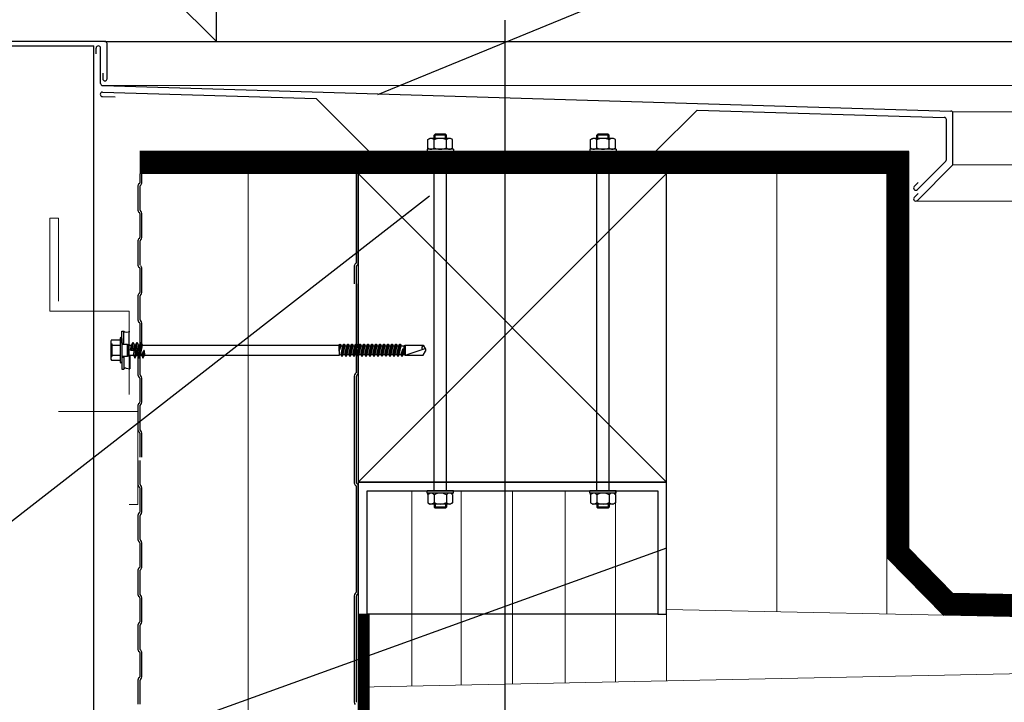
# Model space of a CAD drawing. Header units: millimetres. Extents: x -4835 to 23023, y -15404 to 3906.
# Tile 120 of 256: x 5074 to 5118, y -3478 to -3447. Entities that reach past the tile are written whole.
import ezdxf

# ---------------------------------------------------------------- set-up
doc = ezdxf.new("R2010")
doc.units = ezdxf.units.MM
doc.linetypes.add('ACAD_ISO03W100', pattern=[30, 12, -18])
doc.linetypes.add('DASHED', pattern=[19.05, 12.7, -6.35])
doc.layers.get('0').update_dxf_attribs({"lineweight": 9})
doc.layers.add('2D- Siatka Modularna', color=7, linetype='Continuous')
doc.layers.add('detale', color=7, linetype='Continuous')
for name, color, linetype, lineweight in [('a___cienka___0.15', 10, 'Continuous', 15), ('a___ocieplenie', 214, 'BATTING', 5), ('a___przekrojowa___0.5', 7, 'Continuous', 25), ('a___widokowa_0.25', 130, 'Continuous', 25)]:
    doc.layers.add(name, color=color, linetype=linetype, lineweight=lineweight)
doc.styles.get("Standard").update_dxf_attribs({"font": 'arial.ttf'})
doc.linetypes.add('BATTING', pattern='A,0.0001,-0.1,[134,ltypeshp.shx,S=0.1,R=0,X=-0.1,Y=0],-0.2,[134,ltypeshp.shx,S=0.1,R=180,X=0.1,Y=0],-0.1', length=0.4001)
doc.dimstyles.new('GENERATED_STYLE__100', dxfattribs={"dimtxt": 0.18, "dimasz": 1.824, "dimexe": 0.18, "dimexo": 0.0625, "dimgap": 0.09, "dimtad": 0, "dimtih": 1, "dimtoh": 1, "dimdec": 4, "dimzin": 0, "dimdsep": 46, "dimtxsty": 'Standard', "dimcen": 0.09, "dimadec": 0, "dimazin": 0, "dimtfac": 1, "dimtdec": 4, "dimtmove": 0, "dimatfit": 3, "dimldrblk": 'ARROWHEAD_5', "dimfxl": 1, "dimtolj": 1, "dimtzin": 0, "dimarcsym": 0})
doc.dimstyles.new('GENERATED_STYLE__86', dxfattribs={"dimtxt": 0.18, "dimasz": 1.368, "dimexe": 0.18, "dimexo": 0.0625, "dimgap": 0.09, "dimtad": 0, "dimtih": 1, "dimtoh": 1, "dimdec": 4, "dimzin": 0, "dimdsep": 46, "dimtxsty": 'Standard', "dimcen": 0.09, "dimadec": 0, "dimazin": 0, "dimtfac": 1, "dimtdec": 4, "dimtmove": 0, "dimatfit": 3, "dimldrblk": 'ARROWHEAD_5', "dimfxl": 1, "dimtolj": 1, "dimtzin": 0, "dimarcsym": 0})

# ---------------------------------------------------------------- blocks, each defined once
blk = doc.blocks.new('ARROWHEAD_5')
at = {"linetype": 'Continuous'}
blk.add_line((0, 0), (-1, 0), dxfattribs=at)
blk.add_solid([(-1, 0.2679), (0, 0), (-1, -0.2679), (-1, 0.2679)], dxfattribs=at)

msp = doc.modelspace()

# ---------------------------------------------------------------- linework, layer by layer
at = {"layer": '2D- Siatka Modularna', "color": 2, "lineweight": 25}
msp.add_line((5095.5785, -3446.6096), (5095.5785, -3664.3131), dxfattribs=at)
at = {"layer": 'a___cienka___0.15'}
for p, q in [((5077.3287, -3449.5803), (5162.7067, -3449.5803)), ((5115.9003, -3450.7657), (5162.7067, -3450.7657)), ((5115.9209, -3453.1766), (5162.7067, -3453.1766)), ((5079.0085, -3453.5774), (5112.9285, -3453.5774)), ((5102.9285, -3453.5774), (5088.9285, -3467.5774)), ((5088.9285, -3453.5774), (5102.9285, -3467.5774)), ((5112.9285, -3453.5774), (5112.9285, -3473.571)), ((5114.2415, -3454.8253), (5162.7067, -3454.8253)), ((5074.9285, -3459.8244), (5074.9285, -3455.5994)), ((5074.9285, -3455.5994), (5075.3285, -3455.5994)), ((5075.3285, -3455.5994), (5075.3285, -3459.3744)), ((5078.5285, -3459.8244), (5074.9285, -3459.8244)), ((5078.5285, -3463.5994), (5078.5285, -3459.8244)), ((5075.3285, -3464.3744), (5078.9285, -3464.3744)), ((5078.9285, -3464.3744), (5078.9285, -3468.5994)), ((5093.5995, -3467.9774), (5093.5995, -3476.7932)), ((5098.3234, -3467.9774), (5098.3234, -3476.698)), ((5078.5285, -3468.5994), (5078.9285, -3468.5994)), ((5112.9285, -3470.9996), (5115.508, -3473.6313)), ((5102.9285, -3473.3694), (5162.7067, -3474.5746)), ((5102.9285, -3473.5774), (5102.9285, -3476.6052)), ((5162.6966, -3475.4002), (5088.9184, -3476.8876))]:
    msp.add_line(p, q, dxfattribs=at)
for points in [[(5079.0085, -3453.0774), (5113.4285, -3453.0774), (5113.4285, -3470.7945), (5115.7001, -3473.1268), (5162.7067, -3474.0745)], [(5112.9285, -3472.8029), (5112.9285, -3453.5774)], [(5089.4287, -3473.5774), (5089.4281, -3496.8814)]]:
    msp.add_lwpolyline(points, dxfattribs=at)
at = {"layer": 'a___cienka___0.15', "linetype": 'DASHED', "ltscale": 0.2, "const_width": 0.5}
msp.add_lwpolyline([(5089.1787, -3473.5774), (5089.1781, -3496.8864)], dxfattribs=at)
at = {"layer": 'a___ocieplenie', "ltscale": 12}
for p, q in [((5083.9337, -3453.5774), (5083.9337, -3521.5258)), ((5107.9285, -3473.4702), (5107.9285, -3453.5774))]:
    msp.add_line(p, q, dxfattribs=at)
at = {"layer": 'a___ocieplenie', "ltscale": 5}
for p, q in [((5091.3629, -3467.9774), (5091.3629, -3476.8383)), ((5095.9285, -3467.9774), (5095.9285, -3476.7463)), ((5100.6012, -3467.9774), (5100.6012, -3476.6521))]:
    msp.add_line(p, q, dxfattribs=at)
at = {"layer": 'a___przekrojowa___0.5'}
for p, q in [((5077.4317, -3447.5774), (5068.8105, -3447.5774)), ((5071.9317, -3447.7774), (5076.9317, -3447.7774)), ((5076.9317, -3497.5774), (5076.9317, -3447.7774)), ((5077.0317, -3448.1339), (5077.0317, -3447.8774)), ((5077.2317, -3449.4804), (5077.2317, -3447.8774)), ((5077.5317, -3449.2714), (5077.5317, -3447.6774)), ((5077.3317, -3449.0149), (5077.3317, -3449.2714)), ((5077.5317, -3449.2714), (5077.5317, -3449.0149)), ((5077.3287, -3449.5803), (5115.8315, -3450.7354)), ((5077.3137, -3450.0801), (5077.8949, -3450.0975)), ((5077.3197, -3449.8802), (5087.0224, -3450.1713)), ((5089.4286, -3452.5774), (5087.0224, -3450.1713)), ((5102.4286, -3452.5774), (5104.3159, -3450.6901)), ((5104.3159, -3450.6901), (5115.5315, -3451.0265)), ((5115.6285, -3452.9418), (5115.6285, -3451.1265)), ((5115.9285, -3453.1383), (5115.9285, -3450.8354)), ((5113.9285, -3452.5774), (5079.0085, -3452.5774)), ((5113.9285, -3470.5912), (5113.9285, -3452.5774)), ((5114.3123, -3454.2995), (5115.5992, -3453.0125)), ((5114.3123, -3454.796), (5115.8992, -3453.209)), ((5079.0085, -3453.5934), (5079.0085, -3453.9905)), ((5079.1085, -3453.9905), (5079.1085, -3453.5934)), ((5088.8285, -3453.5934), (5088.8285, -3457.6374)), ((5088.9285, -3457.6374), (5088.9285, -3453.5934)), ((5078.9285, -3454.1381), (5078.9285, -3455.2365)), ((5078.9938, -3454.0259), (5078.9616, -3454.0582)), ((5079.0285, -3455.2365), (5079.0285, -3454.1381)), ((5079.0323, -3454.1289), (5079.0645, -3454.0966)), ((5114.3522, -3453.9767), (5114.1708, -3454.1581)), ((5114.3522, -3454.4732), (5114.1708, -3454.6546)), ((5078.9616, -3455.3164), (5078.9938, -3455.3487)), ((5079.0085, -3455.3841), (5079.0085, -3456.4825)), ((5079.0645, -3455.278), (5079.0323, -3455.2457)), ((5079.1085, -3456.4825), (5079.1085, -3455.3841)), ((5078.9285, -3456.6301), (5078.9285, -3457.7285)), ((5078.9938, -3456.5179), (5078.9616, -3456.5502)), ((5079.0285, -3457.7285), (5079.0285, -3456.6301)), ((5079.0323, -3456.6209), (5079.0645, -3456.5886)), ((5078.9616, -3457.8084), (5078.9938, -3457.8407)), ((5088.7485, -3457.7849), (5088.7485, -3458.5774)), ((5088.8247, -3457.6466), (5088.7924, -3457.6789)), ((5088.8247, -3457.6466), (5088.7924, -3457.6789)), ((5088.8485, -3458.5774), (5088.8485, -3457.7849)), ((5088.8631, -3457.7496), (5088.8954, -3457.7173)), ((5088.8631, -3457.7496), (5088.8954, -3457.7173)), ((5079.0085, -3457.8761), (5079.0085, -3458.9745)), ((5079.1085, -3458.9745), (5079.1085, -3457.8761)), ((5079.0085, -3458.5774), (5079.0085, -3458.9745)), ((5079.1085, -3458.9745), (5079.1085, -3458.5774)), ((5088.8285, -3458.5774), (5088.8285, -3462.6214)), ((5088.9285, -3462.6214), (5088.9285, -3458.5774)), ((5078.9285, -3459.1221), (5078.9285, -3460.2205)), ((5078.9285, -3459.1221), (5078.9285, -3460.2205)), ((5078.9938, -3459.0099), (5078.9616, -3459.0422)), ((5078.9938, -3459.0099), (5078.9616, -3459.0422)), ((5079.0285, -3460.2205), (5079.0285, -3459.1221)), ((5079.0285, -3460.2205), (5079.0285, -3459.1221)), ((5079.0323, -3459.1129), (5079.0645, -3459.0806)), ((5079.0323, -3459.1129), (5079.0645, -3459.0806)), ((5078.9616, -3460.3004), (5078.9938, -3460.3327)), ((5078.9616, -3460.3004), (5078.9938, -3460.3327)), ((5079.0085, -3460.3681), (5079.0085, -3461.4665)), ((5079.0085, -3460.3681), (5079.0085, -3461.4665)), ((5079.0645, -3460.262), (5079.0323, -3460.2297)), ((5079.0645, -3460.262), (5079.0323, -3460.2297)), ((5079.1085, -3461.4665), (5079.1085, -3460.3681)), ((5079.1085, -3461.4665), (5079.1085, -3460.3681)), ((5078.9285, -3461.6141), (5078.9285, -3462.7125)), ((5078.9938, -3461.4859), (5078.9616, -3461.5182)), ((5078.9938, -3461.5019), (5078.9616, -3461.5342)), ((5079.0285, -3462.7125), (5079.0285, -3461.6141)), ((5079.0323, -3461.5889), (5079.0645, -3461.5566)), ((5079.0323, -3461.6049), (5079.0645, -3461.5726)), ((5079.0645, -3462.754), (5079.0323, -3462.7217)), ((5088.8247, -3462.6306), (5088.7924, -3462.6629)), ((5088.8631, -3462.7336), (5088.8954, -3462.7013)), ((5078.9616, -3462.7924), (5078.9938, -3462.8247)), ((5079.0085, -3462.8601), (5079.0085, -3463.9585)), ((5079.1085, -3463.9585), (5079.1085, -3462.8601)), ((5088.7485, -3462.7689), (5088.7485, -3467.6064)), ((5088.8485, -3467.6064), (5088.8485, -3462.7689)), ((5078.9938, -3463.9939), (5078.9616, -3464.0262)), ((5079.0323, -3464.0969), (5079.0645, -3464.0646)), ((5078.9285, -3464.1061), (5078.9285, -3465.2045)), ((5079.0285, -3465.2045), (5079.0285, -3464.1061)), ((5078.9616, -3465.2844), (5078.9938, -3465.3167)), ((5079.0085, -3465.3521), (5079.0085, -3466.4505)), ((5079.0645, -3465.246), (5079.0323, -3465.2137)), ((5079.1085, -3466.4505), (5079.1085, -3465.3521)), ((5078.9285, -3466.5981), (5078.9285, -3467.6965)), ((5079.0285, -3467.6965), (5079.0285, -3466.5981)), ((5088.8954, -3467.674), (5088.8631, -3467.6418)), ((5078.9616, -3467.7764), (5078.9938, -3467.8087)), ((5079.0085, -3467.8441), (5079.0085, -3468.9425)), ((5079.0645, -3467.738), (5079.0323, -3467.7057)), ((5079.1085, -3468.9425), (5079.1085, -3467.8441)), ((5088.7924, -3467.7125), (5088.8247, -3467.7447)), ((5088.8285, -3467.7539), (5088.8285, -3472.5914)), ((5088.9285, -3472.5914), (5088.9285, -3467.7539)), ((5078.9938, -3468.9779), (5078.9616, -3469.0102)), ((5078.9285, -3469.0901), (5078.9285, -3470.1885)), ((5079.0285, -3470.1885), (5079.0285, -3469.0901)), ((5079.0323, -3469.0809), (5079.0645, -3469.0486)), ((5078.9616, -3470.2684), (5078.9938, -3470.3007)), ((5079.0085, -3470.3361), (5079.0085, -3471.4345)), ((5079.0645, -3470.23), (5079.0323, -3470.1977)), ((5079.1085, -3471.4345), (5079.1085, -3470.3361)), ((5078.9285, -3471.5821), (5078.9285, -3472.6805)), ((5078.9938, -3471.4699), (5078.9616, -3471.5022)), ((5079.0285, -3472.6805), (5079.0285, -3471.5821)), ((5079.0323, -3471.5729), (5079.0645, -3471.5406)), ((5078.9616, -3472.7604), (5078.9938, -3472.7927)), ((5079.0085, -3472.8281), (5079.0085, -3473.9265)), ((5079.0645, -3472.722), (5079.0323, -3472.6897)), ((5079.1085, -3473.9265), (5079.1085, -3472.8281)), ((5088.7485, -3472.7389), (5088.7485, -3477.5764)), ((5088.8247, -3472.6006), (5088.7924, -3472.6329)), ((5088.8485, -3477.5764), (5088.8485, -3472.7389)), ((5088.8631, -3472.7036), (5088.8954, -3472.6713)), ((5078.9285, -3474.0741), (5078.9285, -3475.1725)), ((5078.9938, -3473.9619), (5078.9616, -3473.9942)), ((5079.0285, -3475.1725), (5079.0285, -3474.0741)), ((5079.0323, -3474.0649), (5079.0645, -3474.0326)), ((5078.9616, -3475.2524), (5078.9938, -3475.2847)), ((5079.0645, -3475.214), (5079.0323, -3475.1817)), ((5079.0085, -3475.3201), (5079.0085, -3476.4185)), ((5079.1085, -3476.4185), (5079.1085, -3475.3201)), ((5078.9285, -3476.5661), (5078.9285, -3477.6645)), ((5078.9938, -3476.4539), (5078.9616, -3476.4862)), ((5079.0285, -3477.6645), (5079.0285, -3476.5661)), ((5079.0323, -3476.5569), (5079.0645, -3476.5246))]:
    msp.add_line(p, q, dxfattribs=at)
msp.add_lwpolyline([(5088.9285, -3473.5774), (5089.3285, -3473.5774), (5089.3285, -3467.9774), (5102.5285, -3467.9774), (5102.5285, -3473.5774), (5102.9285, -3473.5774), (5102.9285, -3467.5774), (5088.9285, -3467.5774)], close=True, dxfattribs=at)
msp.add_lwpolyline([(5162.7067, -3473.5744), (5115.9281, -3472.6313), (5113.9285, -3470.5912)], dxfattribs=at)
for centre, radius, start, end in [((5077.1317, -3447.8774), 0.1, 0, 180), ((5077.4317, -3447.6774), 0.1, 0, 90), ((5077.4317, -3449.2714), 0.1, 180, 0), ((5077.3317, -3449.4804), 0.1, 180, 268.28164), ((5077.3167, -3449.9801), 0.1, 88.28164, 268.28164), ((5115.5285, -3451.1265), 0.1, 0, 88.28164), ((5115.8285, -3450.8354), 0.1, 0, 88.28164), ((5115.5285, -3452.9418), 0.1, 315, 0), ((5115.8285, -3453.1383), 0.1, 315, 0), ((5079.0415, -3454.1381), 0.113, 134.99999, 179.99999), ((5078.9585, -3453.9905), 0.05, 315.00002, 0.00002), ((5079.0415, -3454.1381), 0.013, 135, 180), ((5078.9585, -3453.9905), 0.15, 315, 0), ((5114.2415, -3454.2288), 0.1, 135, 315), ((5114.2415, -3454.7253), 0.1, 135, 315), ((5079.0415, -3455.2365), 0.113, 179.99997, 224.99997), ((5078.9585, -3455.3841), 0.05, 0.00008, 45.00008), ((5079.0415, -3455.2365), 0.013, 180, 225), ((5078.9585, -3455.3841), 0.15, 0, 45), ((5078.9585, -3456.4825), 0.05, 315.00002, 0.00002), ((5078.9585, -3456.4825), 0.15, 315, 0), ((5079.0415, -3456.6301), 0.113, 134.99999, 179.99999), ((5079.0415, -3456.6301), 0.013, 135, 180), ((5079.0415, -3457.7285), 0.113, 179.99997, 224.99997), ((5078.9585, -3457.8761), 0.15, 0, 45), ((5088.8985, -3457.7849), 0.15, 134.99993, 180), ((5088.8985, -3457.7849), 0.15, 134.99993, 180), ((5088.8155, -3457.6374), 0.013, 314.99993, 0), ((5088.8155, -3457.6374), 0.013, 314.99993, 0), ((5088.8985, -3457.7849), 0.05, 135, 180), ((5088.8985, -3457.7849), 0.05, 135, 180), ((5088.8155, -3457.6374), 0.113, 315.00003, 0.00003), ((5088.8155, -3457.6374), 0.113, 315.00003, 0.00003), ((5078.9585, -3457.8761), 0.05, 0.00008, 45.00008), ((5079.0415, -3459.1221), 0.113, 134.99999, 179.99999), ((5079.0415, -3459.1221), 0.113, 134.99999, 179.99999), ((5078.9585, -3458.9745), 0.05, 315.00002, 0.00002), ((5078.9585, -3458.9745), 0.05, 315.00002, 0.00002), ((5079.0415, -3459.1221), 0.013, 135, 180), ((5079.0415, -3459.1221), 0.013, 135, 180), ((5078.9585, -3458.9745), 0.15, 315, 0), ((5078.9585, -3458.9745), 0.15, 315, 0), ((5079.0415, -3460.2205), 0.113, 179.99997, 224.99997), ((5079.0415, -3460.2205), 0.113, 179.99997, 224.99997), ((5078.9585, -3460.3681), 0.05, 0.00008, 45.00008), ((5078.9585, -3460.3681), 0.05, 0.00008, 45.00008), ((5079.0415, -3460.2205), 0.013, 180, 225), ((5079.0415, -3460.2205), 0.013, 180, 225), ((5078.9585, -3460.3681), 0.15, 0, 45), ((5078.9585, -3460.3681), 0.15, 0, 45), ((5079.0415, -3461.5981), 0.113, 134.99999, 179.99999), ((5079.0415, -3461.6141), 0.113, 134.99999, 179.99999), ((5078.9585, -3461.4505), 0.05, 315.00002, 0.00002), ((5078.9585, -3461.4665), 0.05, 315.00002, 0.00002), ((5079.0415, -3461.5981), 0.013, 135, 180), ((5079.0415, -3461.6141), 0.013, 135, 180), ((5078.9585, -3461.4505), 0.15, 315, 0), ((5078.9585, -3461.4665), 0.15, 315, 0), ((5079.0415, -3462.7125), 0.113, 179.99997, 224.99997), ((5079.0415, -3462.7125), 0.013, 180, 225), ((5078.9585, -3462.8601), 0.15, 0, 45), ((5088.8985, -3462.7689), 0.15, 134.99993, 180), ((5088.8155, -3462.6214), 0.013, 314.99993, 0), ((5088.8985, -3462.7689), 0.05, 135, 180), ((5088.8155, -3462.6214), 0.113, 315.00003, 0.00003), ((5078.9585, -3462.8601), 0.05, 0.00008, 45.00008), ((5079.0415, -3464.1061), 0.113, 134.99999, 179.99999), ((5078.9585, -3463.9585), 0.05, 315.00002, 0.00002), ((5078.9585, -3463.9585), 0.15, 315, 0), ((5079.0415, -3464.1061), 0.013, 135, 180), ((5079.0415, -3465.2045), 0.113, 179.99997, 224.99997), ((5078.9585, -3465.3521), 0.05, 0.00008, 45.00008), ((5079.0415, -3465.2045), 0.013, 180, 225), ((5078.9585, -3465.3521), 0.15, 0, 45), ((5088.8985, -3467.6064), 0.15, 180, 224.99994), ((5088.8985, -3467.6064), 0.05, 180.00008, 225.00008), ((5079.0415, -3467.6965), 0.113, 179.99997, 224.99997), ((5078.9585, -3467.8441), 0.05, 0.00008, 45.00008), ((5079.0415, -3467.6965), 0.013, 180, 225), ((5078.9585, -3467.8441), 0.15, 0, 45), ((5088.8155, -3467.7539), 0.013, 0, 44.99994), ((5088.8155, -3467.7539), 0.113, 0, 45), ((5079.0415, -3469.0901), 0.113, 134.99999, 179.99999), ((5078.9585, -3468.9425), 0.05, 315.00002, 0.00002), ((5078.9585, -3468.9425), 0.15, 315, 0), ((5079.0415, -3469.0901), 0.013, 135, 180), ((5079.0415, -3470.1885), 0.113, 179.99997, 224.99997), ((5078.9585, -3470.3361), 0.05, 0.00008, 45.00008), ((5079.0415, -3470.1885), 0.013, 180, 225), ((5078.9585, -3470.3361), 0.15, 0, 45), ((5079.0415, -3471.5821), 0.113, 134.99999, 179.99999), ((5078.9585, -3471.4345), 0.05, 315.00002, 0.00002), ((5079.0415, -3471.5821), 0.013, 135, 180), ((5078.9585, -3471.4345), 0.15, 315, 0), ((5079.0415, -3472.6805), 0.113, 179.99997, 224.99997), ((5078.9585, -3472.8281), 0.05, 0.00008, 45.00008), ((5079.0415, -3472.6805), 0.013, 180, 225), ((5078.9585, -3472.8281), 0.15, 0, 45), ((5088.8985, -3472.7389), 0.15, 134.99993, 180), ((5088.8155, -3472.5914), 0.013, 314.99993, 0), ((5088.8985, -3472.7389), 0.05, 135, 180), ((5088.8155, -3472.5914), 0.113, 315.00003, 0.00003), ((5078.9585, -3473.9265), 0.05, 315.00002, 0.00002), ((5078.9585, -3473.9265), 0.15, 315, 0), ((5079.0415, -3474.0741), 0.113, 134.99999, 179.99999), ((5079.0415, -3474.0741), 0.013, 135, 180), ((5079.0415, -3475.1725), 0.113, 179.99997, 224.99997), ((5079.0415, -3475.1725), 0.013, 180, 225), ((5078.9585, -3475.3201), 0.15, 0, 45), ((5078.9585, -3475.3201), 0.05, 0.00008, 45.00008), ((5079.0415, -3476.5661), 0.113, 134.99999, 179.99999), ((5078.9585, -3476.4185), 0.05, 315.00002, 0.00002), ((5079.0415, -3476.5661), 0.013, 135, 180), ((5078.9585, -3476.4185), 0.15, 315, 0), ((5088.8985, -3477.5764), 0.15, 180, 224.99994)]:
    msp.add_arc(centre, radius, start, end, dxfattribs=at)
at = {"layer": 'a___widokowa_0.25'}
for p, q in [((5077.4317, -3447.5774), (5162.7067, -3447.5774)), ((5088.9285, -3467.5774), (5088.9287, -3659.3131)), ((5102.5285, -3473.5774), (5089.3285, -3473.5774))]:
    msp.add_line(p, q, dxfattribs=at)
at = {"layer": 'a___widokowa_0.25', "linetype": 'DASHED', "ltscale": 0.2, "const_width": 0.5}
msp.add_lwpolyline([(5079.0085, -3452.8274), (5113.6785, -3452.8274), (5113.6785, -3470.6933), (5115.821, -3472.8792), (5162.7067, -3473.8244)], dxfattribs=at)
at = {"layer": 'a___widokowa_0.25', "linetype": 'ACAD_ISO03W100', "ltscale": 0.2, "const_width": 0.5}
msp.add_lwpolyline([(5079.0085, -3453.3274), (5113.1785, -3453.3274), (5113.1785, -3470.8975), (5115.6069, -3473.3749), (5162.7067, -3474.3245)], dxfattribs=at)
at = {"layer": 'a___widokowa_0.25'}
msp.add_lwpolyline([(5088.9285, -3467.5774), (5102.9285, -3467.5774), (5102.9285, -3453.5774), (5088.9285, -3453.5774)], close=True, dxfattribs=at)
at = {"layer": 'detale'}
for p, q in [((5082.4908, -3447.5774), (5082.4908, -3443.5774)), ((5082.4908, -3447.5774), (5080.4908, -3445.5774)), ((5092.0867, -3452.0316), (5092.1805, -3451.9774)), ((5093.1221, -3451.9774), (5092.1805, -3451.9774)), ((5092.369, -3451.8363), (5092.4142, -3451.7911)), ((5092.9337, -3451.8363), (5092.369, -3451.8363)), ((5092.369, -3451.9774), (5092.369, -3451.8363)), ((5092.8885, -3451.7911), (5092.4142, -3451.7911)), ((5092.4142, -3451.9774), (5092.4142, -3451.7911)), ((5092.8885, -3451.9774), (5092.8885, -3451.7911)), ((5092.9337, -3451.8363), (5092.8885, -3451.7911)), ((5092.9337, -3451.9774), (5092.9337, -3451.8363)), ((5093.216, -3452.0316), (5093.1221, -3451.9774)), ((5099.4787, -3452.0316), (5099.5726, -3451.9774)), ((5100.5142, -3451.9774), (5099.5726, -3451.9774)), ((5099.761, -3451.8363), (5099.8062, -3451.7911)), ((5100.3257, -3451.8363), (5099.761, -3451.8363)), ((5099.761, -3451.9774), (5099.761, -3451.8363)), ((5100.2805, -3451.7911), (5099.8062, -3451.7911)), ((5099.8062, -3451.9774), (5099.8062, -3451.7911)), ((5100.2805, -3451.9774), (5100.2805, -3451.7911)), ((5100.3257, -3451.8363), (5100.2805, -3451.7911)), ((5100.3257, -3451.9774), (5100.3257, -3451.8363)), ((5100.608, -3452.0316), (5100.5142, -3451.9774)), ((5093.2513, -3452.4715), (5092.0514, -3452.4715)), ((5092.0514, -3452.4715), (5092.0514, -3452.5774)), ((5092.0867, -3452.4173), (5092.0867, -3452.0316)), ((5092.0867, -3452.4173), (5092.1805, -3452.4715)), ((5092.0876, -3452.4178), (5092.0876, -3452.4715)), ((5093.1221, -3452.4715), (5092.1805, -3452.4715)), ((5092.369, -3452.401), (5092.369, -3452.048)), ((5092.9337, -3452.401), (5092.9337, -3452.048)), ((5093.216, -3452.4173), (5093.1221, -3452.4715)), ((5093.216, -3452.4173), (5093.216, -3452.0316)), ((5093.2513, -3452.4715), (5093.2513, -3452.5774)), ((5100.6433, -3452.4715), (5099.4434, -3452.4715)), ((5099.4434, -3452.4715), (5099.4434, -3452.5774)), ((5099.4787, -3452.4173), (5099.4787, -3452.0316)), ((5099.4787, -3452.4173), (5099.5726, -3452.4715)), ((5099.4796, -3452.4178), (5099.4796, -3452.4715)), ((5100.5142, -3452.4715), (5099.5726, -3452.4715)), ((5099.761, -3452.401), (5099.761, -3452.048)), ((5100.3257, -3452.401), (5100.3257, -3452.048)), ((5100.608, -3452.4173), (5100.5142, -3452.4715)), ((5100.608, -3452.4173), (5100.608, -3452.0316)), ((5100.6433, -3452.4715), (5100.6433, -3452.5774)), ((5093.2513, -3452.5774), (5092.0514, -3452.5774)), ((5100.6433, -3452.5774), (5099.4434, -3452.5774)), ((5078.1949, -3461.2763), (5078.1949, -3460.7285)), ((5078.1949, -3460.7285), (5078.2949, -3460.7285)), ((5078.2949, -3461.2763), (5078.2949, -3460.7285)), ((5078.3969, -3460.7738), (5078.5549, -3460.7459)), ((5078.5285, -3461.3309), (5078.5285, -3460.7459)), ((5077.6948, -3461.2447), (5077.6948, -3461.9371)), ((5077.6948, -3461.2895), (5077.7448, -3461.3029)), ((5077.7304, -3461.1293), (5078.0949, -3461.1293)), ((5077.7304, -3461.3601), (5078.1149, -3461.3601)), ((5077.7448, -3461.3029), (5077.7448, -3461.879)), ((5078.1149, -3461.0559), (5078.1149, -3461.5909)), ((5078.1949, -3461.0559), (5078.1949, -3461.5909)), ((5078.1949, -3461.185), (5078.1949, -3461.5909)), ((5078.1949, -3461.2763), (5078.2949, -3461.2763)), ((5078.2249, -3461.3149), (5078.4439, -3461.3149)), ((5078.4439, -3461.3149), (5078.4949, -3461.3659)), ((5078.4439, -3461.3149), (5078.4439, -3461.8669)), ((5078.4442, -3461.3383), (5078.5285, -3461.3309)), ((5078.4949, -3461.3659), (5078.4949, -3461.8159)), ((5078.4949, -3461.3659), (5078.6401, -3461.3659)), ((5078.5285, -3461.3309), (5078.5285, -3461.3659)), ((5078.5949, -3461.5909), (5078.6401, -3461.3659)), ((5078.6401, -3461.3659), (5078.6961, -3461.2459)), ((5078.6508, -3461.5909), (5078.6961, -3461.2459)), ((5078.6658, -3461.5909), (5078.7111, -3461.2459)), ((5078.6961, -3461.2459), (5078.7111, -3461.2459)), ((5078.7111, -3461.2459), (5078.767, -3461.3659)), ((5078.7218, -3461.5909), (5078.767, -3461.3659)), ((5078.7306, -3461.8159), (5078.8211, -3461.3659)), ((5078.767, -3461.3659), (5078.8211, -3461.3659)), ((5078.7866, -3461.9359), (5078.8771, -3461.2459)), ((5078.8016, -3461.9359), (5078.8921, -3461.2459)), ((5078.8211, -3461.3659), (5078.8771, -3461.2459)), ((5078.8575, -3461.8159), (5078.9481, -3461.3659)), ((5078.8771, -3461.2459), (5078.8921, -3461.2459)), ((5078.8921, -3461.2459), (5078.9481, -3461.3659)), ((5078.9116, -3461.8159), (5079.0021, -3461.3659)), ((5078.9481, -3461.3659), (5079.0021, -3461.3659)), ((5078.9676, -3461.9359), (5079.0581, -3461.2459)), ((5078.9826, -3461.9359), (5079.0731, -3461.2459)), ((5079.0021, -3461.3659), (5079.0581, -3461.2459)), ((5079.0386, -3461.8159), (5079.1291, -3461.3659)), ((5079.0581, -3461.2459), (5079.0731, -3461.2459)), ((5079.0731, -3461.2459), (5079.1291, -3461.3659)), ((5079.1291, -3461.3659), (5088.071, -3461.3659)), ((5088.0622, -3461.6358), (5088.1149, -3461.3159)), ((5088.0622, -3461.6358), (5088.0999, -3461.3159)), ((5088.0622, -3461.6358), (5088.071, -3461.3659)), ((5088.0622, -3461.6358), (5088.1582, -3461.3909)), ((5088.071, -3461.3659), (5088.0999, -3461.3159)), ((5088.1149, -3461.3159), (5088.1582, -3461.3909)), ((5088.1471, -3461.7909), (5088.2376, -3461.3909)), ((5088.1582, -3461.3909), (5088.2376, -3461.3909)), ((5088.1904, -3461.8659), (5088.2809, -3461.3159)), ((5088.2054, -3461.8659), (5088.2959, -3461.3159)), ((5088.2376, -3461.3909), (5088.2809, -3461.3159)), ((5088.2487, -3461.7909), (5088.3392, -3461.3909)), ((5088.2809, -3461.3159), (5088.2959, -3461.3159)), ((5088.2959, -3461.3159), (5088.3392, -3461.3909)), ((5088.3281, -3461.7909), (5088.4186, -3461.3909)), ((5088.3392, -3461.3909), (5088.4186, -3461.3909)), ((5088.3714, -3461.8659), (5088.4619, -3461.3159)), ((5088.3864, -3461.8659), (5088.4769, -3461.3159)), ((5088.4186, -3461.3909), (5088.4619, -3461.3159)), ((5088.4297, -3461.7909), (5088.5202, -3461.3909)), ((5088.4619, -3461.3159), (5088.4769, -3461.3159)), ((5088.4769, -3461.3159), (5088.5202, -3461.3909)), ((5088.5091, -3461.7909), (5088.5996, -3461.3909)), ((5088.5202, -3461.3909), (5088.5996, -3461.3909)), ((5088.5524, -3461.8659), (5088.6429, -3461.3159)), ((5088.5674, -3461.8659), (5088.6579, -3461.3159)), ((5088.5996, -3461.3909), (5088.6429, -3461.3159)), ((5088.6107, -3461.7909), (5088.7012, -3461.3909)), ((5088.6429, -3461.3159), (5088.6579, -3461.3159)), ((5088.6579, -3461.3159), (5088.7012, -3461.3909)), ((5088.6901, -3461.7909), (5088.7806, -3461.3909)), ((5088.7012, -3461.3909), (5088.7806, -3461.3909)), ((5088.7334, -3461.8659), (5088.8239, -3461.3159)), ((5088.7484, -3461.8659), (5088.8389, -3461.3159)), ((5088.7806, -3461.3909), (5088.8239, -3461.3159)), ((5088.7917, -3461.7909), (5088.8822, -3461.3909)), ((5088.8239, -3461.3159), (5088.8389, -3461.3159)), ((5088.8389, -3461.3159), (5088.8822, -3461.3909)), ((5088.8711, -3461.7909), (5088.9616, -3461.3909)), ((5088.8822, -3461.3909), (5088.9616, -3461.3909)), ((5088.9144, -3461.8659), (5089.0049, -3461.3159)), ((5088.9294, -3461.8659), (5089.0199, -3461.3159)), ((5088.9616, -3461.3909), (5089.0049, -3461.3159)), ((5088.9727, -3461.7909), (5089.0632, -3461.3909)), ((5089.0049, -3461.3159), (5089.0199, -3461.3159)), ((5089.0199, -3461.3159), (5089.0632, -3461.3909)), ((5089.0521, -3461.7909), (5089.1426, -3461.3909)), ((5089.0632, -3461.3909), (5089.1426, -3461.3909)), ((5089.0954, -3461.8659), (5089.1859, -3461.3159)), ((5089.1104, -3461.8659), (5089.2009, -3461.3159)), ((5089.1426, -3461.3909), (5089.1859, -3461.3159)), ((5089.1537, -3461.7909), (5089.2442, -3461.3909)), ((5089.1859, -3461.3159), (5089.2009, -3461.3159)), ((5089.2009, -3461.3159), (5089.2442, -3461.3909)), ((5089.2331, -3461.7909), (5089.3236, -3461.3909)), ((5089.2442, -3461.3909), (5089.3236, -3461.3909)), ((5089.2764, -3461.8659), (5089.3669, -3461.3159)), ((5089.2914, -3461.8659), (5089.3819, -3461.3159)), ((5089.3236, -3461.3909), (5089.3669, -3461.3159)), ((5089.3347, -3461.7909), (5089.4252, -3461.3909)), ((5089.3669, -3461.3159), (5089.3819, -3461.3159)), ((5089.3819, -3461.3159), (5089.4252, -3461.3909)), ((5089.4141, -3461.7909), (5089.5046, -3461.3909)), ((5089.4252, -3461.3909), (5089.5046, -3461.3909)), ((5089.4574, -3461.8659), (5089.5479, -3461.3159)), ((5089.4724, -3461.8659), (5089.5629, -3461.3159)), ((5089.5046, -3461.3909), (5089.5479, -3461.3159)), ((5089.5157, -3461.7909), (5089.6062, -3461.3909)), ((5089.5479, -3461.3159), (5089.5629, -3461.3159)), ((5089.5629, -3461.3159), (5089.6062, -3461.3909)), ((5089.5951, -3461.7909), (5089.6856, -3461.3909)), ((5089.6062, -3461.3909), (5089.6856, -3461.3909)), ((5089.6384, -3461.8659), (5089.7289, -3461.3159)), ((5089.6534, -3461.8659), (5089.7439, -3461.3159)), ((5089.6856, -3461.3909), (5089.7289, -3461.3159)), ((5089.6967, -3461.7909), (5089.7872, -3461.3909)), ((5089.7289, -3461.3159), (5089.7439, -3461.3159)), ((5089.7439, -3461.3159), (5089.7872, -3461.3909)), ((5089.7761, -3461.7909), (5089.8666, -3461.3909)), ((5089.7872, -3461.3909), (5089.8666, -3461.3909)), ((5089.8194, -3461.8659), (5089.9099, -3461.3159)), ((5089.8344, -3461.8659), (5089.9249, -3461.3159)), ((5089.8666, -3461.3909), (5089.9099, -3461.3159)), ((5089.8777, -3461.7909), (5089.9682, -3461.3909)), ((5089.9099, -3461.3159), (5089.9249, -3461.3159)), ((5089.9249, -3461.3159), (5089.9682, -3461.3909)), ((5089.9571, -3461.7909), (5090.0476, -3461.3909)), ((5089.9682, -3461.3909), (5090.0476, -3461.3909)), ((5090.0004, -3461.8659), (5090.0909, -3461.3159)), ((5090.0154, -3461.8659), (5090.1059, -3461.3159)), ((5090.0476, -3461.3909), (5090.0909, -3461.3159)), ((5090.0587, -3461.7909), (5090.1493, -3461.3909)), ((5090.0909, -3461.3159), (5090.1059, -3461.3159)), ((5090.1059, -3461.3159), (5090.1493, -3461.3909)), ((5090.1381, -3461.7909), (5090.2287, -3461.3909)), ((5090.1493, -3461.3909), (5090.2287, -3461.3909)), ((5090.1815, -3461.8659), (5090.272, -3461.3159)), ((5090.1965, -3461.8659), (5090.287, -3461.3159)), ((5090.2287, -3461.3909), (5090.272, -3461.3159)), ((5090.2398, -3461.7909), (5090.3303, -3461.3909)), ((5090.272, -3461.3159), (5090.287, -3461.3159)), ((5090.287, -3461.3159), (5090.3303, -3461.3909)), ((5090.3192, -3461.7909), (5090.4097, -3461.3909)), ((5090.3303, -3461.3909), (5090.4097, -3461.3909)), ((5090.3625, -3461.8659), (5090.453, -3461.3159)), ((5090.3775, -3461.8659), (5090.468, -3461.3159)), ((5090.4097, -3461.3909), (5090.453, -3461.3159)), ((5090.4208, -3461.7909), (5090.5113, -3461.3909)), ((5090.453, -3461.3159), (5090.468, -3461.3159)), ((5090.468, -3461.3159), (5090.5113, -3461.3909)), ((5090.5002, -3461.7909), (5090.5907, -3461.3909)), ((5090.5113, -3461.3909), (5090.5907, -3461.3909)), ((5090.5435, -3461.8659), (5090.634, -3461.3159)), ((5090.5585, -3461.8659), (5090.649, -3461.3159)), ((5090.5907, -3461.3909), (5090.634, -3461.3159)), ((5090.6018, -3461.7909), (5090.6923, -3461.3909)), ((5090.634, -3461.3159), (5090.649, -3461.3159)), ((5090.649, -3461.3159), (5090.6923, -3461.3909)), ((5090.6812, -3461.7909), (5090.7717, -3461.3909)), ((5090.6923, -3461.3909), (5090.7717, -3461.3909)), ((5090.7245, -3461.8659), (5090.815, -3461.3159)), ((5090.7395, -3461.8659), (5090.83, -3461.3159)), ((5090.7717, -3461.3909), (5090.815, -3461.3159)), ((5090.7828, -3461.7909), (5090.8733, -3461.3909)), ((5090.815, -3461.3159), (5090.83, -3461.3159)), ((5090.83, -3461.3159), (5090.8733, -3461.3909)), ((5090.8733, -3461.3909), (5091.0008, -3461.3909)), ((5091.0008, -3461.3909), (5091.0571, -3461.3584)), ((5091.0008, -3461.3909), (5091.0008, -3461.7909)), ((5091.0571, -3461.3584), (5091.88, -3461.3584)), ((5091.0571, -3461.3584), (5091.0571, -3461.8234)), ((5091.88, -3461.3584), (5091.9854, -3461.5409)), ((5077.7304, -3461.8217), (5078.1149, -3461.8217)), ((5078.1149, -3461.5909), (5078.1149, -3462.1259)), ((5078.1949, -3461.5909), (5078.1949, -3462.1259)), ((5078.4439, -3461.8669), (5078.4949, -3461.8159)), ((5078.4452, -3461.8656), (5078.5285, -3461.8509)), ((5078.4949, -3461.8159), (5078.7306, -3461.8159)), ((5078.5285, -3461.8159), (5078.5285, -3461.8509)), ((5078.5549, -3461.8509), (5078.5549, -3462.4359)), ((5078.5949, -3461.5909), (5078.7218, -3461.5909)), ((5078.7306, -3461.8159), (5078.7866, -3461.9359)), ((5078.8016, -3461.9359), (5078.8575, -3461.8159)), ((5078.8575, -3461.8159), (5078.9116, -3461.8159)), ((5078.9116, -3461.8159), (5078.9676, -3461.9359)), ((5078.9826, -3461.9359), (5079.0386, -3461.8159)), ((5079.0386, -3461.8159), (5079.0926, -3461.8159)), ((5079.0926, -3461.8159), (5079.1918, -3461.6097)), ((5079.0926, -3461.8159), (5079.1486, -3461.9359)), ((5079.1486, -3461.9359), (5079.1911, -3461.612)), ((5079.1636, -3461.9359), (5079.2058, -3461.6139)), ((5079.1636, -3461.9359), (5079.2196, -3461.8159)), ((5079.2059, -3461.6125), (5079.2196, -3461.8159)), ((5079.2196, -3461.8159), (5088.0622, -3461.8159)), ((5088.0622, -3461.6358), (5088.0622, -3461.8159)), ((5088.0622, -3461.8159), (5088.1471, -3461.7909)), ((5088.1471, -3461.7909), (5088.1904, -3461.8659)), ((5088.2054, -3461.8659), (5088.2487, -3461.7909)), ((5088.2487, -3461.7909), (5088.3281, -3461.7909)), ((5088.3281, -3461.7909), (5088.3714, -3461.8659)), ((5088.3864, -3461.8659), (5088.4297, -3461.7909)), ((5088.4297, -3461.7909), (5088.5091, -3461.7909)), ((5088.5091, -3461.7909), (5088.5524, -3461.8659)), ((5088.5674, -3461.8659), (5088.6107, -3461.7909)), ((5088.6107, -3461.7909), (5088.6901, -3461.7909)), ((5088.6901, -3461.7909), (5088.7334, -3461.8659)), ((5088.7484, -3461.8659), (5088.7917, -3461.7909)), ((5088.7917, -3461.7909), (5088.8711, -3461.7909)), ((5088.8711, -3461.7909), (5088.9144, -3461.8659)), ((5088.9294, -3461.8659), (5088.9727, -3461.7909)), ((5088.9727, -3461.7909), (5089.0521, -3461.7909)), ((5089.0521, -3461.7909), (5089.0954, -3461.8659)), ((5089.1104, -3461.8659), (5089.1537, -3461.7909)), ((5089.1537, -3461.7909), (5089.2331, -3461.7909)), ((5089.2331, -3461.7909), (5089.2764, -3461.8659)), ((5089.2914, -3461.8659), (5089.3347, -3461.7909)), ((5089.3347, -3461.7909), (5089.4141, -3461.7909)), ((5089.4141, -3461.7909), (5089.4574, -3461.8659)), ((5089.4724, -3461.8659), (5089.5157, -3461.7909)), ((5089.5157, -3461.7909), (5089.5951, -3461.7909)), ((5089.5951, -3461.7909), (5089.6384, -3461.8659)), ((5089.6534, -3461.8659), (5089.6967, -3461.7909)), ((5089.6967, -3461.7909), (5089.7761, -3461.7909)), ((5089.7761, -3461.7909), (5089.8194, -3461.8659)), ((5089.8344, -3461.8659), (5089.8777, -3461.7909)), ((5089.8777, -3461.7909), (5089.9571, -3461.7909)), ((5089.9571, -3461.7909), (5090.0004, -3461.8659)), ((5090.0154, -3461.8659), (5090.0587, -3461.7909)), ((5090.0587, -3461.7909), (5090.1381, -3461.7909)), ((5090.1381, -3461.7909), (5090.1815, -3461.8659)), ((5090.1965, -3461.8659), (5090.2398, -3461.7909)), ((5090.2398, -3461.7909), (5090.3192, -3461.7909)), ((5090.3192, -3461.7909), (5090.3625, -3461.8659)), ((5090.3775, -3461.8659), (5090.4208, -3461.7909)), ((5090.4208, -3461.7909), (5090.5002, -3461.7909)), ((5090.5002, -3461.7909), (5090.5435, -3461.8659)), ((5090.5585, -3461.8659), (5090.6018, -3461.7909)), ((5090.6018, -3461.7909), (5090.6812, -3461.7909)), ((5090.6812, -3461.7909), (5090.7245, -3461.8659)), ((5090.7395, -3461.8659), (5090.7828, -3461.7909)), ((5090.7828, -3461.7909), (5090.8622, -3461.7909)), ((5090.8622, -3461.7909), (5090.9638, -3461.5116)), ((5090.8622, -3461.7909), (5090.9055, -3461.8659)), ((5090.9055, -3461.8659), (5090.9638, -3461.5116)), ((5090.9205, -3461.8659), (5090.9638, -3461.5116)), ((5090.9205, -3461.8659), (5090.9638, -3461.7909)), ((5090.9638, -3461.5116), (5090.9638, -3461.7909)), ((5090.9638, -3461.7909), (5091.0008, -3461.7909)), ((5091.0008, -3461.7909), (5091.0571, -3461.8234)), ((5091.0571, -3461.8234), (5091.88, -3461.8234)), ((5091.1456, -3461.7942), (5091.9738, -3461.5209)), ((5091.88, -3461.8234), (5091.9854, -3461.6409)), ((5091.9854, -3461.5409), (5091.9854, -3461.6409)), ((5077.6948, -3461.8923), (5077.7448, -3461.879)), ((5077.7304, -3462.0525), (5078.0949, -3462.0525)), ((5078.1949, -3461.9055), (5078.1949, -3462.4533)), ((5078.1949, -3461.9055), (5078.2949, -3461.9055)), ((5078.2249, -3461.8669), (5078.4439, -3461.8669)), ((5078.2949, -3461.9055), (5078.2949, -3462.4533)), ((5078.7866, -3461.9359), (5078.8016, -3461.9359)), ((5078.9676, -3461.9359), (5078.9826, -3461.9359)), ((5079.1486, -3461.9359), (5079.1636, -3461.9359)), ((5088.1904, -3461.8659), (5088.2054, -3461.8659)), ((5088.3714, -3461.8659), (5088.3864, -3461.8659)), ((5088.5524, -3461.8659), (5088.5674, -3461.8659)), ((5088.7334, -3461.8659), (5088.7484, -3461.8659)), ((5088.9144, -3461.8659), (5088.9294, -3461.8659)), ((5089.0954, -3461.8659), (5089.1104, -3461.8659)), ((5089.2764, -3461.8659), (5089.2914, -3461.8659)), ((5089.4574, -3461.8659), (5089.4724, -3461.8659)), ((5089.6384, -3461.8659), (5089.6534, -3461.8659)), ((5089.8194, -3461.8659), (5089.8344, -3461.8659)), ((5090.3625, -3461.8659), (5090.3775, -3461.8659)), ((5090.5435, -3461.8659), (5090.5585, -3461.8659)), ((5090.7245, -3461.8659), (5090.7395, -3461.8659)), ((5090.9055, -3461.8659), (5090.9205, -3461.8659)), ((5078.1949, -3462.4533), (5078.2949, -3462.4533)), ((5078.3969, -3462.408), (5078.5549, -3462.4359)), ((5093.2513, -3467.9774), (5092.0514, -3467.9774)), ((5092.0514, -3468.0833), (5092.0514, -3467.9774)), ((5093.2513, -3468.0833), (5092.0514, -3468.0833)), ((5092.0867, -3468.1375), (5092.1805, -3468.0833)), ((5092.0876, -3468.137), (5092.0876, -3468.0833)), ((5093.1221, -3468.0833), (5092.1805, -3468.0833)), ((5093.216, -3468.1375), (5093.1221, -3468.0833)), ((5093.2513, -3468.0833), (5093.2513, -3467.9774)), ((5100.6433, -3467.9774), (5099.4434, -3467.9774)), ((5099.4434, -3468.0833), (5099.4434, -3467.9774)), ((5100.6433, -3468.0833), (5099.4434, -3468.0833)), ((5099.4787, -3468.1375), (5099.5726, -3468.0833)), ((5099.4796, -3468.137), (5099.4796, -3468.0833)), ((5100.5142, -3468.0833), (5099.5726, -3468.0833)), ((5100.608, -3468.1375), (5100.5142, -3468.0833)), ((5100.6433, -3468.0833), (5100.6433, -3467.9774)), ((5092.0867, -3468.1375), (5092.0867, -3468.5232)), ((5092.0867, -3468.5232), (5092.1805, -3468.5774)), ((5092.369, -3468.1539), (5092.369, -3468.5068)), ((5092.9337, -3468.1539), (5092.9337, -3468.5068)), ((5093.216, -3468.5232), (5093.1221, -3468.5774)), ((5093.216, -3468.1375), (5093.216, -3468.5232)), ((5099.4787, -3468.1375), (5099.4787, -3468.5232)), ((5099.4787, -3468.5232), (5099.5726, -3468.5774)), ((5099.761, -3468.1539), (5099.761, -3468.5068)), ((5100.3257, -3468.1539), (5100.3257, -3468.5068)), ((5100.608, -3468.5232), (5100.5142, -3468.5774)), ((5100.608, -3468.1375), (5100.608, -3468.5232)), ((5093.1221, -3468.5774), (5092.1805, -3468.5774)), ((5092.369, -3468.5774), (5092.369, -3468.7185)), ((5092.9337, -3468.7185), (5092.369, -3468.7185)), ((5092.369, -3468.7185), (5092.4142, -3468.7637)), ((5092.4142, -3468.5774), (5092.4142, -3468.7637)), ((5092.8885, -3468.7637), (5092.4142, -3468.7637)), ((5092.8885, -3468.5774), (5092.8885, -3468.7637)), ((5092.9337, -3468.7185), (5092.8885, -3468.7637)), ((5092.9337, -3468.5774), (5092.9337, -3468.7185)), ((5100.5142, -3468.5774), (5099.5726, -3468.5774)), ((5099.761, -3468.5774), (5099.761, -3468.7185)), ((5100.3257, -3468.7185), (5099.761, -3468.7185)), ((5099.761, -3468.7185), (5099.8062, -3468.7637)), ((5099.8062, -3468.5774), (5099.8062, -3468.7637)), ((5100.2805, -3468.7637), (5099.8062, -3468.7637)), ((5100.2805, -3468.5774), (5100.2805, -3468.7637)), ((5100.3257, -3468.7185), (5100.2805, -3468.7637)), ((5100.3257, -3468.5774), (5100.3257, -3468.7185))]:
    msp.add_line(p, q, dxfattribs=at)
at = {"layer": 'detale', "flags": 128}
for points in [[(5092.6513, -3452.5774), (5092.5214, -3452.5774), (5092.4017, -3452.5774), (5092.3232, -3452.5774), (5092.2984, -3452.5774)], [(5092.369, -3467.9774), (5092.369, -3452.5774)], [(5093.0043, -3452.5774), (5092.9795, -3452.5774), (5092.9008, -3452.5774), (5092.7812, -3452.5774), (5092.6513, -3452.5774)], [(5092.9337, -3467.9774), (5092.9337, -3452.5774)], [(5100.0434, -3452.5774), (5099.9134, -3452.5774), (5099.7938, -3452.5774), (5099.7152, -3452.5774), (5099.6905, -3452.5774)], [(5099.761, -3467.9774), (5099.761, -3452.5774)], [(5100.3963, -3452.5774), (5100.3715, -3452.5774), (5100.2929, -3452.5774), (5100.1732, -3452.5774), (5100.0434, -3452.5774)], [(5100.3257, -3467.9774), (5100.3257, -3452.5774)], [(5092.6513, -3467.9774), (5092.5214, -3467.9774), (5092.4017, -3467.9774), (5092.3232, -3467.9774), (5092.2984, -3467.9774)], [(5093.0043, -3467.9774), (5092.9795, -3467.9774), (5092.9008, -3467.9774), (5092.7812, -3467.9774), (5092.6513, -3467.9774)], [(5100.0434, -3467.9774), (5099.9134, -3467.9774), (5099.7938, -3467.9774), (5099.7152, -3467.9774), (5099.6905, -3467.9774)], [(5100.3963, -3467.9774), (5100.3715, -3467.9774), (5100.2929, -3467.9774), (5100.1732, -3467.9774), (5100.0434, -3467.9774)]]:
    msp.add_lwpolyline(points, dxfattribs=at)
at = {"layer": 'detale'}
for centre, radius, start, end in [((5092.2278, -3452.1539), 0.1765, 36.8699, 143.1301), ((5092.6513, -3452.5774), 0.6, 61.92751, 118.07249), ((5093.0748, -3452.1539), 0.1765, 36.8699, 143.1301), ((5099.6199, -3452.1539), 0.1765, 36.8699, 143.1301), ((5100.0434, -3452.5774), 0.6, 61.92751, 118.07249), ((5100.4669, -3452.1539), 0.1765, 36.8699, 143.1301), ((5092.2278, -3452.2951), 0.1765, 216.8699, 323.1301), ((5092.6513, -3451.8716), 0.6, 241.92751, 298.07249), ((5093.0748, -3452.2951), 0.1765, 216.8699, 323.1301), ((5099.6199, -3452.2951), 0.1765, 216.8699, 323.1301), ((5100.0434, -3451.8716), 0.6, 241.92751, 298.07249), ((5100.4669, -3452.2951), 0.1765, 216.8699, 323.1301), ((5078.3795, -3460.6753), 0.1, 212.14639, 280), ((5077.8999, -3461.2447), 0.205, 145.74283, 214.25717), ((5078.4615, -3461.5909), 0.7667, 162.47995, 197.52005), ((5078.0949, -3461.1093), 0.02, 270, 0), ((5078.1549, -3461.0559), 0.04, 0, 180), ((5078.2249, -3461.2849), 0.03, 180, 270), ((5092.0184, -3461.5069), 0.203, 132.97273, 198.05759), ((5077.8999, -3461.9371), 0.205, 145.74283, 214.25717), ((5079.1985, -3461.613), 0.00744, 0, 154.32437), ((5091.1503, -3461.8084), 0.015, 108.2607, 270), ((5078.0949, -3462.0725), 0.02, 0, 90), ((5078.1549, -3462.1259), 0.04, 180, 0), ((5078.2249, -3461.8969), 0.03, 90, 180), ((5078.3795, -3462.5065), 0.1, 80, 147.85361), ((5092.2278, -3468.2597), 0.1765, 36.8699, 143.1301), ((5092.6513, -3468.6833), 0.6, 61.92751, 118.07249), ((5093.0748, -3468.2597), 0.1765, 36.8699, 143.1301), ((5099.6199, -3468.2597), 0.1765, 36.8699, 143.1301), ((5100.0434, -3468.6833), 0.6, 61.92751, 118.07249), ((5100.4669, -3468.2597), 0.1765, 36.8699, 143.1301), ((5092.2278, -3468.4009), 0.1765, 216.8699, 323.1301), ((5092.6513, -3467.9774), 0.6, 241.92751, 298.07249), ((5093.0748, -3468.4009), 0.1765, 216.8699, 323.1301), ((5099.6199, -3468.4009), 0.1765, 216.8699, 323.1301), ((5100.0434, -3467.9774), 0.6, 241.92751, 298.07249), ((5100.4669, -3468.4009), 0.1765, 216.8699, 323.1301)]:
    msp.add_arc(centre, radius, start, end, dxfattribs=at)

# ---------------------------------------------------------------- leaders
at = {"layer": 'detale', "annotation_type": 0, "has_hookline": 1}
for points, dimstyle, hookline_direction, text_width in [([(5089.8193, -3449.989), (5106.4561, -3443.152), (5109.3596, -3443.1628)], 'GENERATED_STYLE__86', 0, 41.4563), ([(5092.1705, -3454.5979), (5062.9094, -3477.3741), (5061.0854, -3477.3741)], 'GENERATED_STYLE__100', 1, 31.3302), ([(5102.9285, -3470.5774), (5063.5763, -3484.7802), (5061.7025, -3484.7802)], 'GENERATED_STYLE__100', 1, 20.7021)]:
    msp.add_leader(points, dimstyle=dimstyle, dxfattribs=dict(at, hookline_direction=hookline_direction, text_width=text_width))

doc.saveas('drawing.dxf')
